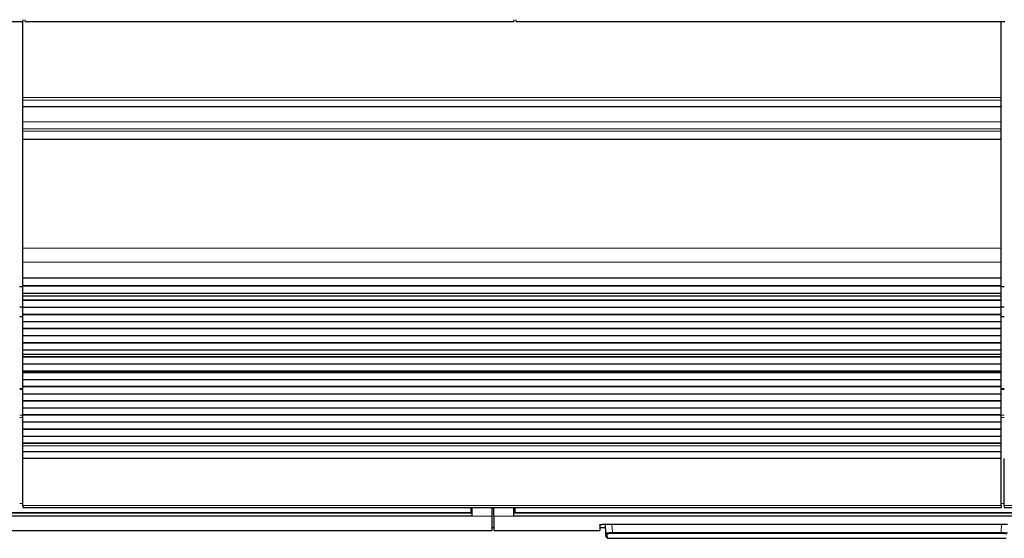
# Model space of a CAD drawing. Header units: inches. Extents: x 0 to 20790, y -12 to 14700.
# Tile 37 of 191: x 4322 to 5305, y 4216 to 4734. Entities that reach past the tile are written whole.
import ezdxf

# ---------------------------------------------------------------- set-up
doc = ezdxf.new("R2010")
doc.units = ezdxf.units.IN
doc.layers.add('1', color=7, linetype='Continuous', true_color=0xffffff)

msp = doc.modelspace()

# ---------------------------------------------------------------- linework, layer by layer
at = {"layer": '1', "color": 2, "linetype": 'Continuous', "lineweight": 25}
for p, q in [((3837.546, 4731.982), (4325.546, 4731.982)), ((4325.047, 4656.21), (4325.047, 4731.981)), ((4325.546, 4731.982), (4325.546, 4733.93)), ((4327.546, 4731.982), (4327.546, 4733.93)), ((4327.546, 4731.982), (4815.546, 4731.982)), ((4815.546, 4731.982), (4815.546, 4733.93)), ((4817.546, 4731.982), (4817.546, 4733.93)), ((4817.546, 4731.982), (5305.546, 4731.982)), ((5302.047, 4656.21), (5302.047, 4731.981)), ((4325.047, 4653.599), (4325.047, 4656.21)), ((4325.047, 4647.126), (4325.047, 4653.599)), ((5302.047, 4653.599), (5302.047, 4656.21)), ((5302.047, 4647.126), (5302.047, 4653.599)), ((4325.047, 4647.126), (4325.047, 4646.952)), ((5302.047, 4646.952), (4325.047, 4646.952)), ((4325.047, 4631.872), (4325.047, 4646.952)), ((5302.047, 4647.126), (5302.047, 4646.952)), ((5302.047, 4631.872), (5302.047, 4646.952)), ((4325.047, 4624.884), (4325.047, 4631.872)), ((5302.047, 4624.884), (5302.047, 4631.872)), ((4325.047, 4622.64), (4325.047, 4624.884)), ((4325.047, 4614.663), (4325.047, 4622.64)), ((5302.047, 4622.64), (5302.047, 4624.884)), ((5302.047, 4614.663), (5302.047, 4622.64)), ((4325.047, 4614.216), (4325.047, 4614.663)), ((4325.047, 4505.836), (4325.047, 4614.216)), ((5302.047, 4614.216), (5302.047, 4614.663)), ((5302.047, 4505.836), (5302.047, 4614.216)), ((4325.047, 4491.694), (4325.047, 4505.836)), ((5302.047, 4491.694), (5302.047, 4505.836)), ((4325.047, 4476.211), (4325.047, 4491.694)), ((5302.047, 4476.211), (5302.047, 4491.694)), ((4325.047, 4476.123), (4325.047, 4476.211)), ((4325.047, 4476.123), (5302.047, 4476.123)), ((4325.047, 4475.578), (4325.047, 4476.123)), ((4325.047, 4468.056), (4325.047, 4475.578)), ((5302.047, 4475.578), (4325.047, 4475.578)), ((5302.047, 4476.123), (5302.047, 4476.211)), ((5302.047, 4475.578), (5302.047, 4476.123)), ((5302.047, 4468.056), (5302.047, 4475.578)), ((4325.046, 4466.959), (4321.994, 4466.959)), ((4325.047, 4467.703), (4325.047, 4468.056)), ((5302.047, 4468.056), (4325.047, 4468.056)), ((4325.047, 4460.497), (4325.047, 4467.703)), ((5302.047, 4467.703), (4325.047, 4467.703)), ((5305.033, 4466.959), (5301.982, 4466.959)), ((5302.047, 4467.703), (5302.047, 4468.056)), ((5302.047, 4460.497), (5302.047, 4467.703)), ((4325.047, 4460.49), (4325.047, 4460.497)), ((5302.047, 4460.497), (4325.047, 4460.497)), ((4325.047, 4457.946), (4325.047, 4460.49)), ((5302.047, 4460.49), (4325.047, 4460.49)), ((4325.047, 4457.919), (4325.047, 4457.946)), ((4325.047, 4453.725), (4325.047, 4457.919)), ((4325.047, 4453.372), (4325.047, 4453.725)), ((5302.047, 4453.725), (4325.047, 4453.725)), ((4325.047, 4446.301), (4325.047, 4453.372)), ((5302.047, 4453.372), (4325.047, 4453.372)), ((5302.047, 4460.49), (5302.047, 4460.497)), ((5302.047, 4457.946), (5302.047, 4460.49)), ((5302.047, 4457.919), (5302.047, 4457.946)), ((5302.047, 4453.725), (5302.047, 4457.919)), ((5302.047, 4453.372), (5302.047, 4453.725)), ((5302.047, 4446.301), (5302.047, 4453.372)), ((4322.052, 4446.959), (4325.052, 4446.959)), ((4325.047, 4439.583), (4325.047, 4446.301)), ((5302.047, 4446.301), (4325.047, 4446.301)), ((5302.047, 4439.583), (5302.047, 4446.301)), ((5302.052, 4446.959), (5305.052, 4446.959)), ((4325.047, 4436.959), (4322.045, 4436.959)), ((4325.047, 4439.23), (4325.047, 4439.583)), ((5302.047, 4439.583), (4325.047, 4439.583)), ((4325.047, 4432.158), (4325.047, 4439.23)), ((5302.047, 4439.23), (4325.047, 4439.23)), ((5305.047, 4436.959), (5302.045, 4436.959)), ((5302.047, 4439.23), (5302.047, 4439.583)), ((5302.047, 4432.158), (5302.047, 4439.23)), ((4325.047, 4425.441), (4325.047, 4432.158)), ((5302.047, 4432.158), (4325.047, 4432.158)), ((4325.047, 4425.087), (4325.047, 4425.441)), ((5302.047, 4425.441), (4325.047, 4425.441)), ((4325.047, 4418.016), (4325.047, 4425.087)), ((5302.047, 4425.087), (4325.047, 4425.087)), ((5302.047, 4425.441), (5302.047, 4432.158)), ((5302.047, 4425.087), (5302.047, 4425.441)), ((5302.047, 4418.016), (5302.047, 4425.087)), ((4325.047, 4411.299), (4325.047, 4418.016)), ((5302.047, 4418.016), (4325.047, 4418.016)), ((5302.047, 4411.299), (5302.047, 4418.016)), ((4325.047, 4410.945), (4325.047, 4411.299)), ((5302.047, 4411.299), (4325.047, 4411.299)), ((4325.047, 4403.874), (4325.047, 4410.945)), ((5302.047, 4410.945), (4325.047, 4410.945)), ((4325.047, 4399.681), (4325.047, 4403.874)), ((5302.047, 4403.874), (4325.047, 4403.874)), ((5302.047, 4410.945), (5302.047, 4411.299)), ((5302.047, 4403.874), (5302.047, 4410.945)), ((5302.047, 4399.681), (5302.047, 4403.874)), ((4325.047, 4399.654), (4325.047, 4399.681)), ((4325.047, 4397.205), (4325.047, 4399.654)), ((5302.047, 4397.205), (4325.047, 4397.205)), ((4325.047, 4396.852), (4325.047, 4397.205)), ((4325.047, 4389.918), (4325.047, 4396.852)), ((5302.047, 4396.852), (4325.047, 4396.852)), ((5302.047, 4399.654), (5302.047, 4399.681)), ((5302.047, 4397.205), (5302.047, 4399.654)), ((5302.047, 4396.852), (5302.047, 4397.205)), ((5302.047, 4389.918), (5302.047, 4396.852)), ((4325.047, 4382.686), (4325.047, 4389.918)), ((5302.047, 4389.918), (4325.047, 4389.918)), ((5302.047, 4382.686), (5302.047, 4389.918)), ((4325.047, 4382.55), (4325.047, 4382.686)), ((5302.047, 4382.686), (4325.047, 4382.686)), ((4325.047, 4382.55), (5302.047, 4382.55)), ((4325.047, 4381.883), (4325.047, 4382.55)), ((4325.047, 4381.247), (4325.047, 4381.883)), ((5302.047, 4381.883), (4325.047, 4381.883)), ((4325.047, 4374.176), (4325.047, 4381.247)), ((5302.047, 4381.247), (4325.047, 4381.247)), ((5302.047, 4382.55), (5302.047, 4382.686)), ((5302.047, 4381.883), (5302.047, 4382.55)), ((5302.047, 4381.247), (5302.047, 4381.883)), ((5302.047, 4374.176), (5302.047, 4381.247)), ((4325.05, 4365.072), (4322.047, 4365.072)), ((4325.047, 4367.458), (4325.047, 4374.176)), ((5302.047, 4374.176), (4325.047, 4374.176)), ((4325.047, 4367.105), (4325.047, 4367.458)), ((5302.047, 4367.458), (4325.047, 4367.458)), ((4325.047, 4360.034), (4325.047, 4367.105)), ((5302.047, 4367.105), (4325.047, 4367.105)), ((5305.041, 4365.072), (5302.043, 4365.072)), ((5302.047, 4367.458), (5302.047, 4374.176)), ((5302.047, 4367.105), (5302.047, 4367.458)), ((5302.047, 4360.034), (5302.047, 4367.105)), ((4325.047, 4353.316), (4325.047, 4360.034)), ((5302.047, 4360.034), (4325.047, 4360.034)), ((5302.047, 4353.316), (5302.047, 4360.034)), ((4325.047, 4352.963), (4325.047, 4353.316)), ((5302.047, 4353.316), (4325.047, 4353.316)), ((4325.047, 4345.891), (4325.047, 4352.963)), ((5302.047, 4352.963), (4325.047, 4352.963)), ((4325.047, 4339.174), (4325.047, 4345.891)), ((5302.047, 4345.891), (4325.047, 4345.891)), ((5302.047, 4352.963), (5302.047, 4353.316)), ((5302.047, 4345.891), (5302.047, 4352.963)), ((5302.047, 4339.174), (5302.047, 4345.891)), ((4325.047, 4338.82), (4325.047, 4339.174)), ((5302.047, 4339.174), (4325.047, 4339.174)), ((4325.047, 4331.749), (4325.047, 4338.82)), ((5302.047, 4338.82), (4325.047, 4338.82)), ((5302.047, 4338.82), (5302.047, 4339.174)), ((5302.047, 4331.749), (5302.047, 4338.82)), ((4325.047, 4325.032), (4325.047, 4331.749)), ((5302.047, 4331.749), (4325.047, 4331.749)), ((5302.047, 4325.032), (5302.047, 4331.749)), ((4325.047, 4324.678), (4325.047, 4325.032)), ((5302.047, 4325.032), (4325.047, 4325.032)), ((4325.047, 4317.607), (4325.047, 4324.678)), ((5302.047, 4324.678), (4325.047, 4324.678)), ((4325.047, 4310.89), (4325.047, 4317.607)), ((5302.047, 4317.607), (4325.047, 4317.607)), ((5302.047, 4324.678), (5302.047, 4325.032)), ((5302.047, 4317.607), (5302.047, 4324.678)), ((5302.047, 4310.89), (5302.047, 4317.607)), ((4325.047, 4310.536), (4325.047, 4310.89)), ((5302.047, 4310.89), (4325.047, 4310.89)), ((4325.047, 4308.262), (4325.047, 4310.536)), ((5302.047, 4310.536), (4325.047, 4310.536)), ((4325.047, 4302.404), (4325.047, 4308.262)), ((5302.047, 4310.536), (5302.047, 4310.89)), ((5302.047, 4308.262), (5302.047, 4310.536)), ((5302.047, 4302.404), (5302.047, 4308.262)), ((4325.047, 4295.508), (4325.047, 4302.404)), ((5302.047, 4302.404), (4325.047, 4302.404)), ((5302.047, 4295.508), (5302.047, 4302.404)), ((4325.047, 4248.544), (4325.047, 4295.508)), ((5302.047, 4295.508), (4325.047, 4295.508)), ((5302.047, 4248.544), (5302.047, 4295.508)), ((5305.047, 4248.544), (5305.047, 4295.508)), ((4325.047, 4248.544), (4325.047, 4246.81)), ((4325.047, 4246.81), (5302.047, 4246.81)), ((4772.297, 4246.81), (4772.297, 4241.825)), ((4773.297, 4246.81), (4773.297, 4237.96)), ((4793.297, 4246.81), (4793.297, 4237.96)), ((4795.297, 4237.96), (4795.297, 4246.81)), ((4815.297, 4237.96), (4815.297, 4246.81)), ((4816.297, 4246.81), (4816.297, 4241.825)), ((5302.047, 4248.544), (5302.047, 4246.81)), ((5305.047, 4248.544), (5305.047, 4246.81)), ((5305.047, 4246.81), (6282.047, 4246.81)), ((4773.297, 4237.96), (4188.297, 4237.96)), ((4772.297, 4241.036), (4189.297, 4241.036)), ((4772.297, 4241.825), (4772.297, 4241.036)), ((4793.297, 4237.96), (4793.297, 4223.723)), ((4795.297, 4237.96), (4795.297, 4223.723)), ((5400.297, 4237.96), (4815.297, 4237.96)), ((4816.297, 4241.825), (4816.297, 4241.036)), ((5399.297, 4241.036), (4816.297, 4241.036)), ((4901.297, 4229.431), (4901.297, 4223.723)), ((4906.297, 4229.928), (5308.297, 4229.928)), ((4907.303, 4221.116), (4906.841, 4229.928)), ((4168.297, 4223.723), (4793.297, 4223.723)), ((4793.297, 4226.723), (4795.297, 4226.723)), ((4795.297, 4223.723), (4901.297, 4223.723)), ((4901.297, 4226.723), (4907.009, 4226.723)), ((4907.527, 4216.83), (4907.303, 4221.116)), ((4908.301, 4220.172), (4908.526, 4215.882)), ((4908.526, 4215.882), (5307.068, 4215.882))]:
    msp.add_line(p, q, dxfattribs=at)
at = {"layer": '1', "color": 110, "linetype": 'Continuous', "lineweight": 13}
for p, q in [((5302.047, 4656.21), (4325.047, 4656.21)), ((5302.047, 4653.599), (4325.047, 4653.599)), ((5302.047, 4647.126), (4325.047, 4647.126)), ((5302.047, 4631.872), (4325.047, 4631.872)), ((5302.047, 4624.884), (4325.047, 4624.884)), ((5302.047, 4622.64), (4325.047, 4622.64)), ((5302.047, 4614.663), (4325.047, 4614.663)), ((5302.047, 4614.216), (4325.047, 4614.216)), ((5302.047, 4505.836), (4325.047, 4505.836)), ((5302.047, 4491.694), (4325.047, 4491.694)), ((5302.047, 4476.211), (4325.047, 4476.211)), ((5302.047, 4457.946), (4325.047, 4457.946)), ((5302.047, 4457.919), (4325.047, 4457.919)), ((5302.047, 4399.681), (4325.047, 4399.681)), ((5302.047, 4399.654), (4325.047, 4399.654)), ((4325.05, 4364.419), (4322.047, 4364.419)), ((5305.041, 4364.419), (5302.043, 4364.419)), ((4325.05, 4338.945), (4322.047, 4338.945)), ((4325.05, 4336.599), (4322.047, 4336.599)), ((5305.041, 4338.945), (5302.043, 4338.945)), ((5305.041, 4336.599), (5302.043, 4336.599)), ((5302.047, 4308.262), (4325.047, 4308.262)), ((4325.054, 4250.792), (4322.048, 4250.792)), ((5302.047, 4248.544), (4325.047, 4248.544)), ((5305.042, 4250.792), (5302.045, 4250.792)), ((6282.047, 4248.544), (5305.047, 4248.544)), ((4773.297, 4245.836), (4772.291, 4245.836)), ((4793.297, 4237.96), (4773.297, 4237.96)), ((4795.297, 4245.836), (4793.297, 4245.836)), ((4815.297, 4237.96), (4795.297, 4237.96)), ((4816.302, 4245.836), (4815.297, 4245.836)), ((4913.332, 4229.928), (4913.768, 4221.596)), ((5301.825, 4221.596), (5302.262, 4229.928)), ((4913.768, 4221.596), (4913.768, 4220.653)), ((4913.768, 4221.596), (5301.825, 4221.596)), ((5301.825, 4220.653), (4913.768, 4220.653)), ((5301.825, 4221.596), (5301.825, 4220.653))]:
    msp.add_line(p, q, dxfattribs=at)
msp.add_ellipse((4908.301, 4221.168), major_axis=(0.999, 0.052), ratio=0.9964159, start_param=3.1415927, end_param=4.6602164, dxfattribs=at)
at = {"layer": '1', "color": 2, "linetype": 'Continuous', "lineweight": 25}
for points in [[(4773.297, 4240.925), (4188.297, 4240.925)], [(5400.297, 4240.925), (4815.297, 4240.925)]]:
    msp.add_open_spline(points, degree=1, dxfattribs=at)
at = {"layer": '1', "color": 110, "linetype": 'Continuous', "lineweight": 13}
for points, degree in [([(4772.297, 4241.825), (4189.297, 4241.825)], 1), ([(4793.297, 4240.924), (4793.963, 4240.924), (4794.63, 4240.924), (4795.297, 4240.924)], 3), ([(5399.297, 4241.825), (4816.297, 4241.825)], 1)]:
    msp.add_open_spline(points, degree=degree, dxfattribs=at)
at = {"layer": '1', "color": 2, "linetype": 'Continuous', "lineweight": 25}
msp.add_open_spline([(4901.297, 4229.431), (4901.297, 4229.447), (4901.305, 4229.463), (4901.337, 4229.495), (4901.385, 4229.526), (4901.464, 4229.558), (4901.523, 4229.577), (4901.536, 4229.581), (4901.561, 4229.588), (4901.575, 4229.592), (4901.616, 4229.604), (4901.646, 4229.611), (4901.74, 4229.634), (4901.879, 4229.663), (4902.047, 4229.691), (4902.183, 4229.711), (4902.23, 4229.718), (4902.303, 4229.728), (4902.328, 4229.731), (4902.378, 4229.737), (4902.404, 4229.741), (4902.535, 4229.757), (4902.645, 4229.769), (4902.875, 4229.792), (4903.116, 4229.814), (4903.378, 4229.833), (4903.549, 4229.845), (4903.583, 4229.847), (4903.653, 4229.852), (4903.688, 4229.854), (4903.794, 4229.86), (4903.865, 4229.864), (4904.082, 4229.876), (4904.376, 4229.89), (4904.683, 4229.901), (4904.917, 4229.908), (4904.996, 4229.911), (4905.156, 4229.915), (4905.236, 4229.917), (4905.478, 4229.921), (4905.803, 4229.926), (4906.132, 4229.928), (4906.297, 4229.928)], degree=3, knots=[0, 0, 0, 0, 0.0625, 0.0625, 0.125, 0.1875, 0.1875, 0.203125, 0.203125, 0.21875, 0.21875, 0.25, 0.25, 0.3125, 0.375, 0.375, 0.40625, 0.40625, 0.421875, 0.421875, 0.4375, 0.4375, 0.5, 0.5, 0.5625, 0.625, 0.625, 0.640625, 0.640625, 0.65625, 0.65625, 0.6875, 0.6875, 0.75, 0.8125, 0.8125, 0.84375, 0.84375, 0.875, 0.875, 0.9375, 1, 1, 1, 1], dxfattribs=at)
at = {"layer": '1', "color": 110, "linetype": 'Continuous', "lineweight": 13}
for points, knots in [([(4913.768, 4221.596), (4913.554, 4221.595), (4913.126, 4221.59), (4912.703, 4221.582), (4912.44, 4221.576), (4912.388, 4221.575), (4912.284, 4221.573), (4912.128, 4221.569), (4911.974, 4221.565), (4911.67, 4221.556), (4911.272, 4221.543), (4910.889, 4221.528), (4910.655, 4221.517), (4910.608, 4221.515), (4910.515, 4221.511), (4910.469, 4221.509), (4910.331, 4221.502), (4910.241, 4221.497), (4909.977, 4221.483), (4909.638, 4221.464), (4909.326, 4221.442), (4909.103, 4221.425), (4909.03, 4221.419), (4908.923, 4221.411), (4908.888, 4221.408), (4908.819, 4221.402), (4908.784, 4221.399), (4908.616, 4221.384), (4908.491, 4221.371), (4908.258, 4221.346), (4908.043, 4221.32), (4907.864, 4221.294), (4907.764, 4221.277), (4907.744, 4221.273), (4907.706, 4221.266), (4907.688, 4221.263), (4907.635, 4221.253), (4907.602, 4221.246), (4907.512, 4221.225), (4907.411, 4221.198), (4907.351, 4221.17), (4907.312, 4221.143), (4907.302, 4221.129), (4907.303, 4221.116)], [0, 0, 0, 0, 0.0625, 0.125, 0.125, 0.140625, 0.140625, 0.15625, 0.1875, 0.1875, 0.25, 0.3125, 0.3125, 0.328125, 0.328125, 0.34375, 0.34375, 0.375, 0.375, 0.4375, 0.5, 0.5, 0.53125, 0.53125, 0.546875, 0.546875, 0.5625, 0.5625, 0.625, 0.625, 0.6875, 0.75, 0.75, 0.765625, 0.765625, 0.78125, 0.78125, 0.8125, 0.8125, 0.875, 0.9375, 0.9375, 1, 1, 1, 1]), ([(4913.768, 4220.653), (4913.587, 4220.653), (4913.224, 4220.651), (4912.866, 4220.646), (4912.643, 4220.642), (4912.599, 4220.641), (4912.511, 4220.64), (4912.467, 4220.639), (4912.335, 4220.636), (4912.248, 4220.633), (4911.991, 4220.626), (4911.654, 4220.615), (4911.329, 4220.602), (4911.131, 4220.592), (4911.091, 4220.59), (4911.013, 4220.586), (4910.974, 4220.584), (4910.857, 4220.578), (4910.781, 4220.573), (4910.557, 4220.56), (4910.271, 4220.541), (4910.007, 4220.52), (4909.818, 4220.503), (4909.726, 4220.494), (4909.637, 4220.485), (4909.578, 4220.479), (4909.549, 4220.476), (4909.407, 4220.46), (4909.301, 4220.448), (4909.105, 4220.421), (4908.924, 4220.395), (4908.773, 4220.366), (4908.688, 4220.348), (4908.672, 4220.345), (4908.64, 4220.337), (4908.625, 4220.334), (4908.58, 4220.323), (4908.552, 4220.315), (4908.476, 4220.293), (4908.392, 4220.263), (4908.342, 4220.233), (4908.317, 4220.21), (4908.307, 4220.198), (4908.303, 4220.187), (4908.301, 4220.179), (4908.301, 4220.175), (4908.301, 4220.172)], [0, 0, 0, 0, 0.0625, 0.125, 0.125, 0.140625, 0.140625, 0.15625, 0.15625, 0.1875, 0.1875, 0.25, 0.3125, 0.3125, 0.328125, 0.328125, 0.34375, 0.34375, 0.375, 0.375, 0.4375, 0.5, 0.5, 0.53125, 0.546875, 0.546875, 0.5625, 0.5625, 0.625, 0.625, 0.6875, 0.75, 0.75, 0.765625, 0.765625, 0.78125, 0.78125, 0.8125, 0.8125, 0.875, 0.9375, 0.9375, 0.96875, 0.984375, 0.984375, 1, 1, 1, 1]), ([(5308.291, 4221.116), (5308.291, 4221.129), (5308.272, 4221.157), (5308.211, 4221.185), (5308.16, 4221.202), (5308.149, 4221.205), (5308.126, 4221.212), (5308.09, 4221.223), (5308.048, 4221.233), (5307.957, 4221.254), (5307.816, 4221.281), (5307.637, 4221.307), (5307.488, 4221.327), (5307.436, 4221.334), (5307.354, 4221.343), (5307.326, 4221.347), (5307.27, 4221.353), (5307.241, 4221.356), (5307.094, 4221.372), (5306.843, 4221.397), (5306.56, 4221.42), (5306.337, 4221.437), (5306.26, 4221.442), (5306.142, 4221.45), (5306.102, 4221.453), (5306.021, 4221.458), (5305.981, 4221.461), (5305.774, 4221.474), (5305.604, 4221.484), (5305.252, 4221.503), (5305.071, 4221.512), (5304.698, 4221.528), (5304.506, 4221.536), (5304.26, 4221.545), (5304.21, 4221.546), (5304.11, 4221.55), (5304.06, 4221.551), (5303.909, 4221.556), (5303.808, 4221.559), (5303.503, 4221.568), (5303.092, 4221.578), (5302.674, 4221.586), (5302.252, 4221.592), (5302.04, 4221.595), (5301.825, 4221.596)], [0, 0, 0, 0, 0.0625, 0.125, 0.125, 0.140625, 0.140625, 0.15625, 0.1875, 0.1875, 0.25, 0.3125, 0.3125, 0.34375, 0.34375, 0.359375, 0.359375, 0.375, 0.375, 0.4375, 0.5, 0.5, 0.53125, 0.53125, 0.546875, 0.546875, 0.5625, 0.5625, 0.625, 0.625, 0.6875, 0.6875, 0.75, 0.75, 0.765625, 0.765625, 0.78125, 0.78125, 0.8125, 0.8125, 0.875, 0.9375, 0.9375, 1, 1, 1, 1]), ([(5301.825, 4220.653), (5301.916, 4220.653), (5302.007, 4220.652), (5302.188, 4220.652), (5302.278, 4220.651), (5302.547, 4220.649), (5302.901, 4220.644), (5303.249, 4220.636), (5303.508, 4220.629), (5303.594, 4220.626), (5303.722, 4220.622), (5303.764, 4220.621), (5303.849, 4220.618), (5303.891, 4220.616), (5304.099, 4220.609), (5304.262, 4220.602), (5304.577, 4220.587), (5304.73, 4220.578), (5305.028, 4220.561), (5305.172, 4220.551), (5305.346, 4220.538), (5305.381, 4220.536), (5305.449, 4220.53), (5305.55, 4220.522), (5305.647, 4220.514), (5305.836, 4220.497), (5306.074, 4220.474), (5306.286, 4220.448), (5306.41, 4220.432), (5306.434, 4220.429), (5306.482, 4220.422), (5306.505, 4220.419), (5306.574, 4220.408), (5306.618, 4220.401), (5306.744, 4220.381), (5306.894, 4220.352), (5307.013, 4220.323), (5307.089, 4220.301), (5307.112, 4220.294), (5307.145, 4220.282), (5307.155, 4220.279), (5307.174, 4220.271), (5307.183, 4220.267), (5307.226, 4220.248), (5307.277, 4220.218), (5307.293, 4220.187), (5307.292, 4220.172)], [0, 0, 0, 0, 0.03125, 0.03125, 0.0625, 0.0625, 0.125, 0.1875, 0.1875, 0.21875, 0.21875, 0.234375, 0.234375, 0.25, 0.25, 0.3125, 0.3125, 0.375, 0.375, 0.4375, 0.4375, 0.453125, 0.453125, 0.46875, 0.5, 0.5, 0.5625, 0.625, 0.625, 0.640625, 0.640625, 0.65625, 0.65625, 0.6875, 0.6875, 0.75, 0.8125, 0.8125, 0.84375, 0.84375, 0.859375, 0.859375, 0.875, 0.875, 0.9375, 1, 1, 1, 1])]:
    msp.add_open_spline(points, degree=3, knots=knots, dxfattribs=at)

doc.saveas('drawing.dxf')
